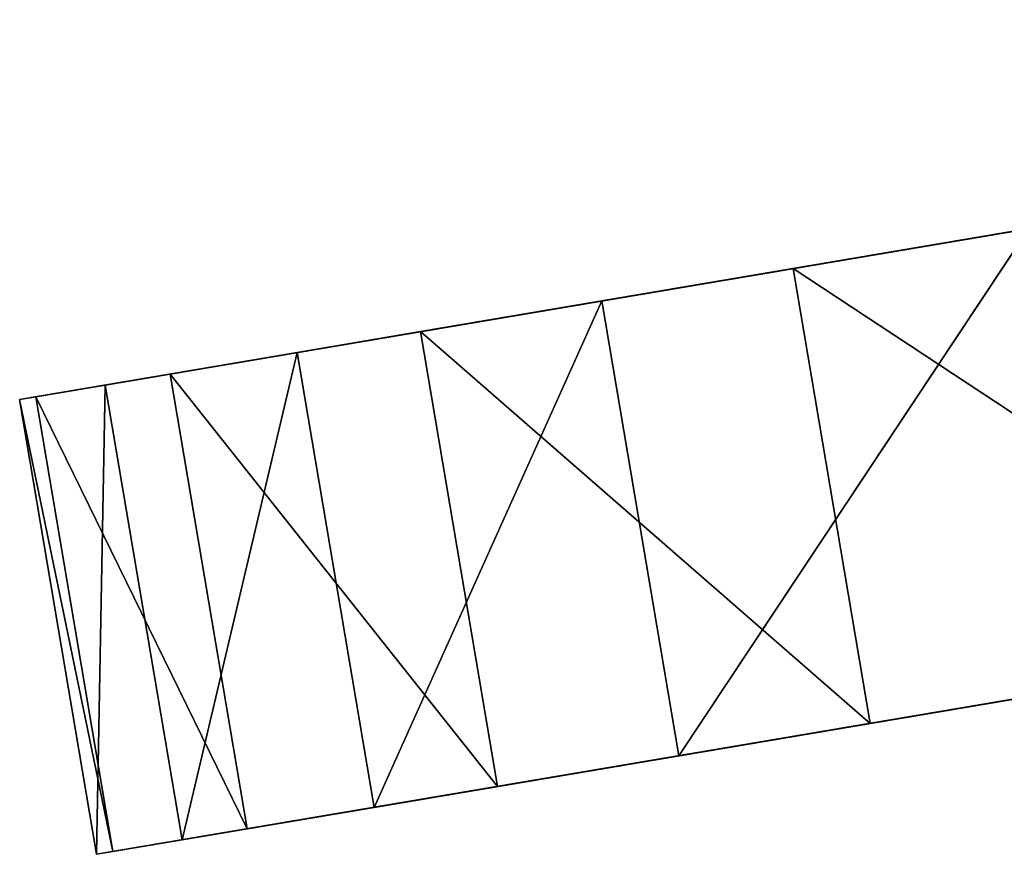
# Model space of a CAD drawing. Extents: x 47 to 276, y 1497 to 1772.
# Tile 9 of 61: x 47 to 61, y 1636 to 1647. Entities that reach past the tile are written whole.
import ezdxf

# ---------------------------------------------------------------- set-up
doc = ezdxf.new("R2010")
doc.units = 0
doc.header["$LTSCALE"] = 25.4
doc.layers.get('0').update_dxf_attribs({"color": 13, "linetype": 'CONTINUOUS'})

# ---------------------------------------------------------------- blocks, each defined once
blk = doc.blocks.new('IKA-A-4171_STL')
at = {"color": 33}
for p, q in [((55.361, 1477.667, 145.836), (61.138, 1496.084, 146.813)), ((55.361, 1477.667, 145.836), (61.138, 1496.084, 146.813)), ((61.138, 1496.084, 146.813), (56.404, 1477.667, 139.674)), ((61.138, 1496.084, 146.813), (56.404, 1477.667, 139.674)), ((62.181, 1496.084, 140.651), (56.404, 1477.667, 139.674)), ((62.181, 1496.084, 140.651), (56.404, 1477.667, 139.674)), ((56.404, 1477.667, 139.674), (78.556, 1491.113, 143.422)), ((56.404, 1477.667, 139.674), (78.556, 1491.113, 143.422)), ((52.274, 1460.626, 138.975), (74.554, 1478.098, 142.745)), ((52.274, 1460.626, 138.975), (74.554, 1478.098, 142.745)), ((55.361, 1477.667, 145.836), (73.512, 1478.098, 148.907)), ((55.361, 1477.667, 145.836), (73.512, 1478.098, 148.907)), ((56.404, 1477.667, 139.674), (74.554, 1478.098, 142.745)), ((56.404, 1477.667, 139.674), (74.554, 1478.098, 142.745)), ((51.231, 1460.626, 145.137), (55.361, 1477.667, 145.836)), ((51.231, 1460.626, 145.137), (55.361, 1477.667, 145.836)), ((55.361, 1477.667, 145.836), (52.274, 1460.626, 138.975)), ((55.361, 1477.667, 145.836), (52.274, 1460.626, 138.975)), ((56.404, 1477.667, 139.674), (52.274, 1460.626, 138.975)), ((56.404, 1477.667, 139.674), (52.274, 1460.626, 138.975)), ((55.361, 1477.667, 145.836), (56.404, 1477.667, 139.674)), ((55.361, 1477.667, 145.836), (56.404, 1477.667, 139.674)), ((55.361, 1477.667, 145.836), (70.796, 1464.589, 148.448)), ((55.361, 1477.667, 145.836), (70.796, 1464.589, 148.448)), ((49.673, 1444.765, 138.535), (71.839, 1464.589, 142.285)), ((49.673, 1444.765, 138.535), (71.839, 1464.589, 142.285)), ((51.231, 1460.626, 145.137), (70.796, 1464.589, 148.448)), ((51.231, 1460.626, 145.137), (70.796, 1464.589, 148.448)), ((52.274, 1460.626, 138.975), (71.839, 1464.589, 142.285)), ((52.274, 1460.626, 138.975), (71.839, 1464.589, 142.285)), ((48.63, 1444.765, 144.697), (51.231, 1460.626, 145.137)), ((48.63, 1444.765, 144.697), (51.231, 1460.626, 145.137)), ((51.231, 1460.626, 145.137), (49.673, 1444.765, 138.535)), ((51.231, 1460.626, 145.137), (49.673, 1444.765, 138.535)), ((52.274, 1460.626, 138.975), (49.673, 1444.765, 138.535)), ((52.274, 1460.626, 138.975), (49.673, 1444.765, 138.535)), ((51.231, 1460.626, 145.137), (52.274, 1460.626, 138.975)), ((51.231, 1460.626, 145.137), (52.274, 1460.626, 138.975)), ((51.231, 1460.626, 145.137), (68.932, 1448.106, 148.132)), ((51.231, 1460.626, 145.137), (68.932, 1448.106, 148.132)), ((48.515, 1429.873, 138.339), (69.975, 1448.106, 141.97)), ((48.515, 1429.873, 138.339), (69.975, 1448.106, 141.97)), ((48.63, 1444.765, 144.697), (68.932, 1448.106, 148.132)), ((48.63, 1444.765, 144.697), (68.932, 1448.106, 148.132)), ((49.673, 1444.765, 138.535), (69.975, 1448.106, 141.97)), ((49.673, 1444.765, 138.535), (69.975, 1448.106, 141.97)), ((47.472, 1429.873, 144.501), (48.63, 1444.765, 144.697)), ((47.472, 1429.873, 144.501), (48.63, 1444.765, 144.697)), ((48.63, 1444.765, 144.697), (48.515, 1429.873, 138.339)), ((48.63, 1444.765, 144.697), (48.515, 1429.873, 138.339)), ((49.673, 1444.765, 138.535), (48.515, 1429.873, 138.339)), ((49.673, 1444.765, 138.535), (48.515, 1429.873, 138.339)), ((48.63, 1444.765, 144.697), (49.673, 1444.765, 138.535)), ((48.63, 1444.765, 144.697), (49.673, 1444.765, 138.535)), ((48.63, 1444.765, 144.697), (68.157, 1430.684, 148.001)), ((48.63, 1444.765, 144.697), (68.157, 1430.684, 148.001)), ((47.472, 1429.873, 144.501), (68.157, 1430.684, 148.001)), ((47.472, 1429.873, 144.501), (68.157, 1430.684, 148.001)), ((48.515, 1429.873, 138.339), (69.2, 1430.684, 141.839)), ((48.515, 1429.873, 138.339), (69.2, 1430.684, 141.839)), ((48.733, 1415.693, 138.376), (69.2, 1430.684, 141.839)), ((48.733, 1415.693, 138.376), (69.2, 1430.684, 141.839)), ((47.69, 1415.693, 144.538), (47.472, 1429.873, 144.501)), ((47.472, 1429.873, 144.501), (48.733, 1415.693, 138.376)), ((47.472, 1429.873, 144.501), (48.733, 1415.693, 138.376)), ((47.472, 1429.873, 144.501), (48.515, 1429.873, 138.339)), ((47.472, 1429.873, 144.501), (48.515, 1429.873, 138.339)), ((47.472, 1429.873, 144.501), (68.494, 1414.335, 148.058)), ((47.472, 1429.873, 144.501), (68.494, 1414.335, 148.058)), ((47.69, 1415.693, 144.538), (47.472, 1429.873, 144.501)), ((48.515, 1429.873, 138.339), (48.733, 1415.693, 138.376)), ((48.515, 1429.873, 138.339), (48.733, 1415.693, 138.376)), ((49.512, 1400.488, 144.846), (47.69, 1415.693, 144.538)), ((47.69, 1415.693, 144.538), (50.554, 1400.488, 138.684)), ((47.69, 1415.693, 144.538), (50.554, 1400.488, 138.684)), ((47.69, 1415.693, 144.538), (48.733, 1415.693, 138.376)), ((47.69, 1415.693, 144.538), (48.733, 1415.693, 138.376)), ((47.69, 1415.693, 144.538), (68.494, 1414.335, 148.058)), ((47.69, 1415.693, 144.538), (68.494, 1414.335, 148.058)), ((47.69, 1415.693, 144.538), (70.01, 1398.213, 148.315)), ((47.69, 1415.693, 144.538), (70.01, 1398.213, 148.315)), ((49.512, 1400.488, 144.846), (47.69, 1415.693, 144.538)), ((48.733, 1415.693, 138.376), (50.554, 1400.488, 138.684)), ((48.733, 1415.693, 138.376), (50.554, 1400.488, 138.684)), ((48.733, 1415.693, 138.376), (69.537, 1414.335, 141.896)), ((48.733, 1415.693, 138.376), (69.537, 1414.335, 141.896)), ((50.554, 1400.488, 138.684), (69.537, 1414.335, 141.896)), ((50.554, 1400.488, 138.684), (69.537, 1414.335, 141.896)), ((52.903, 1385.927, 145.42), (49.512, 1400.488, 144.846)), ((49.512, 1400.488, 144.846), (53.946, 1385.927, 139.258)), ((49.512, 1400.488, 144.846), (53.946, 1385.927, 139.258)), ((49.512, 1400.488, 144.846), (50.554, 1400.488, 138.684)), ((49.512, 1400.488, 144.846), (50.554, 1400.488, 138.684)), ((49.512, 1400.488, 144.846), (70.01, 1398.213, 148.315)), ((49.512, 1400.488, 144.846), (70.01, 1398.213, 148.315)), ((52.903, 1385.927, 145.42), (49.512, 1400.488, 144.846)), ((50.554, 1400.488, 138.684), (53.946, 1385.927, 139.258)), ((50.554, 1400.488, 138.684), (53.946, 1385.927, 139.258)), ((50.554, 1400.488, 138.684), (71.052, 1398.213, 142.152)), ((50.554, 1400.488, 138.684), (71.052, 1398.213, 142.152)), ((70.01, 1398.213, 148.315), (52.903, 1385.927, 145.42)), ((70.01, 1398.213, 148.315), (52.903, 1385.927, 145.42)), ((53.946, 1385.927, 139.258), (71.052, 1398.213, 142.152)), ((53.946, 1385.927, 139.258), (71.052, 1398.213, 142.152)), ((57.95, 1371.319, 146.274), (52.903, 1385.927, 145.42)), ((52.903, 1385.927, 145.42), (58.993, 1371.319, 140.112)), ((52.903, 1385.927, 145.42), (58.993, 1371.319, 140.112)), ((52.903, 1385.927, 145.42), (53.946, 1385.927, 139.258)), ((52.903, 1385.927, 145.42), (53.946, 1385.927, 139.258)), ((52.903, 1385.927, 145.42), (73.055, 1381.135, 148.83)), ((52.903, 1385.927, 145.42), (73.055, 1381.135, 148.83)), ((57.95, 1371.319, 146.274), (52.903, 1385.927, 145.42)), ((53.946, 1385.927, 139.258), (58.993, 1371.319, 140.112)), ((53.946, 1385.927, 139.258), (58.993, 1371.319, 140.112)), ((53.946, 1385.927, 139.258), (74.098, 1381.135, 142.667)), ((53.946, 1385.927, 139.258), (74.098, 1381.135, 142.667)), ((57.95, 1371.319, 146.274), (73.055, 1381.135, 148.83)), ((57.95, 1371.319, 146.274), (73.055, 1381.135, 148.83)), ((58.993, 1371.319, 140.112), (74.098, 1381.135, 142.667)), ((58.993, 1371.319, 140.112), (74.098, 1381.135, 142.667)), ((64.565, 1356.653, 147.393), (57.95, 1371.319, 146.274)), ((57.95, 1371.319, 146.274), (65.607, 1356.653, 141.231)), ((57.95, 1371.319, 146.274), (65.607, 1356.653, 141.231)), ((57.95, 1371.319, 146.274), (58.993, 1371.319, 140.112)), ((57.95, 1371.319, 146.274), (58.993, 1371.319, 140.112)), ((57.95, 1371.319, 146.274), (77.882, 1363.272, 149.647)), ((57.95, 1371.319, 146.274), (77.882, 1363.272, 149.647)), ((64.565, 1356.653, 147.393), (57.95, 1371.319, 146.274)), ((58.993, 1371.319, 140.112), (65.607, 1356.653, 141.231)), ((58.993, 1371.319, 140.112), (65.607, 1356.653, 141.231))]:
    blk.add_line(p, q, dxfattribs=at)
mesh = blk.add_polyface(dxfattribs=at)
corners = [(61.138, 1496.084, 146.813), (56.404, 1477.667, 139.674), (55.361, 1477.667, 145.836)]
mesh.append_faces([[corners[k] for k in face] for face in [(0, 1, 2)]], dxfattribs={"color": 33})
mesh = blk.add_polyface(dxfattribs=at)
corners = [(73.512, 1478.098, 148.907), (61.138, 1496.084, 146.813), (55.361, 1477.667, 145.836)]
mesh.append_faces([[corners[k] for k in face] for face in [(0, 1, 2)]], dxfattribs={"color": 33})
mesh = blk.add_polyface(dxfattribs=at)
corners = [(62.181, 1496.084, 140.651), (56.404, 1477.667, 139.674), (61.138, 1496.084, 146.813)]
mesh.append_faces([[corners[k] for k in face] for face in [(0, 1, 2)]], dxfattribs={"color": 33})
mesh = blk.add_polyface(dxfattribs=at)
corners = [(78.556, 1491.113, 143.422), (56.404, 1477.667, 139.674), (62.181, 1496.084, 140.651)]
mesh.append_faces([[corners[k] for k in face] for face in [(0, 1, 2)]], dxfattribs={"color": 33})
mesh = blk.add_polyface(dxfattribs=at)
corners = [(78.556, 1491.113, 143.422), (74.554, 1478.098, 142.745), (56.404, 1477.667, 139.674)]
mesh.append_faces([[corners[k] for k in face] for face in [(0, 1, 2)]], dxfattribs={"color": 33})
mesh = blk.add_polyface(dxfattribs=at)
corners = [(74.554, 1478.098, 142.745), (71.839, 1464.589, 142.285), (52.274, 1460.626, 138.975)]
mesh.append_faces([[corners[k] for k in face] for face in [(0, 1, 2)]], dxfattribs={"color": 33})
mesh = blk.add_polyface(dxfattribs=at)
corners = [(74.554, 1478.098, 142.745), (52.274, 1460.626, 138.975), (56.404, 1477.667, 139.674)]
mesh.append_faces([[corners[k] for k in face] for face in [(0, 1, 2)]], dxfattribs={"color": 33})
mesh = blk.add_polyface(dxfattribs=at)
corners = [(73.512, 1478.098, 148.907), (55.361, 1477.667, 145.836), (70.796, 1464.589, 148.448)]
mesh.append_faces([[corners[k] for k in face] for face in [(0, 1, 2)]], dxfattribs={"color": 33})
mesh = blk.add_polyface(dxfattribs=at)
corners = [(55.361, 1477.667, 145.836), (52.274, 1460.626, 138.975), (51.231, 1460.626, 145.137)]
mesh.append_faces([[corners[k] for k in face] for face in [(0, 1, 2)]], dxfattribs={"color": 33})
mesh = blk.add_polyface(dxfattribs=at)
corners = [(70.796, 1464.589, 148.448), (55.361, 1477.667, 145.836), (51.231, 1460.626, 145.137)]
mesh.append_faces([[corners[k] for k in face] for face in [(0, 1, 2)]], dxfattribs={"color": 33})
mesh = blk.add_polyface(dxfattribs=at)
corners = [(56.404, 1477.667, 139.674), (52.274, 1460.626, 138.975), (55.361, 1477.667, 145.836)]
mesh.append_faces([[corners[k] for k in face] for face in [(0, 1, 2)]], dxfattribs={"color": 33})
mesh = blk.add_polyface(dxfattribs=at)
corners = [(71.839, 1464.589, 142.285), (69.975, 1448.106, 141.97), (49.673, 1444.765, 138.535)]
mesh.append_faces([[corners[k] for k in face] for face in [(0, 1, 2)]], dxfattribs={"color": 33})
mesh = blk.add_polyface(dxfattribs=at)
corners = [(71.839, 1464.589, 142.285), (49.673, 1444.765, 138.535), (52.274, 1460.626, 138.975)]
mesh.append_faces([[corners[k] for k in face] for face in [(0, 1, 2)]], dxfattribs={"color": 33})
mesh = blk.add_polyface(dxfattribs=at)
corners = [(70.796, 1464.589, 148.448), (51.231, 1460.626, 145.137), (68.932, 1448.106, 148.132)]
mesh.append_faces([[corners[k] for k in face] for face in [(0, 1, 2)]], dxfattribs={"color": 33})
mesh = blk.add_polyface(dxfattribs=at)
corners = [(51.231, 1460.626, 145.137), (49.673, 1444.765, 138.535), (48.63, 1444.765, 144.697)]
mesh.append_faces([[corners[k] for k in face] for face in [(0, 1, 2)]], dxfattribs={"color": 33})
mesh = blk.add_polyface(dxfattribs=at)
corners = [(68.932, 1448.106, 148.132), (51.231, 1460.626, 145.137), (48.63, 1444.765, 144.697)]
mesh.append_faces([[corners[k] for k in face] for face in [(0, 1, 2)]], dxfattribs={"color": 33})
mesh = blk.add_polyface(dxfattribs=at)
corners = [(52.274, 1460.626, 138.975), (49.673, 1444.765, 138.535), (51.231, 1460.626, 145.137)]
mesh.append_faces([[corners[k] for k in face] for face in [(0, 1, 2)]], dxfattribs={"color": 33})
mesh = blk.add_polyface(dxfattribs=at)
corners = [(69.975, 1448.106, 141.97), (69.2, 1430.684, 141.839), (48.515, 1429.873, 138.339)]
mesh.append_faces([[corners[k] for k in face] for face in [(0, 1, 2)]], dxfattribs={"color": 33})
mesh = blk.add_polyface(dxfattribs=at)
corners = [(69.975, 1448.106, 141.97), (48.515, 1429.873, 138.339), (49.673, 1444.765, 138.535)]
mesh.append_faces([[corners[k] for k in face] for face in [(0, 1, 2)]], dxfattribs={"color": 33})
mesh = blk.add_polyface(dxfattribs=at)
corners = [(68.932, 1448.106, 148.132), (48.63, 1444.765, 144.697), (68.157, 1430.684, 148.001)]
mesh.append_faces([[corners[k] for k in face] for face in [(0, 1, 2)]], dxfattribs={"color": 33})
mesh = blk.add_polyface(dxfattribs=at)
corners = [(48.63, 1444.765, 144.697), (48.515, 1429.873, 138.339), (47.472, 1429.873, 144.501)]
mesh.append_faces([[corners[k] for k in face] for face in [(0, 1, 2)]], dxfattribs={"color": 33})
mesh = blk.add_polyface(dxfattribs=at)
corners = [(68.157, 1430.684, 148.001), (48.63, 1444.765, 144.697), (47.472, 1429.873, 144.501)]
mesh.append_faces([[corners[k] for k in face] for face in [(0, 1, 2)]], dxfattribs={"color": 33})
mesh = blk.add_polyface(dxfattribs=at)
corners = [(49.673, 1444.765, 138.535), (48.515, 1429.873, 138.339), (48.63, 1444.765, 144.697)]
mesh.append_faces([[corners[k] for k in face] for face in [(0, 1, 2)]], dxfattribs={"color": 33})
mesh = blk.add_polyface(dxfattribs=at)
corners = [(68.494, 1414.335, 148.058), (68.157, 1430.684, 148.001), (47.472, 1429.873, 144.501)]
mesh.append_faces([[corners[k] for k in face] for face in [(0, 1, 2)]], dxfattribs={"color": 33})
mesh = blk.add_polyface(dxfattribs=at)
corners = [(69.2, 1430.684, 141.839), (48.733, 1415.693, 138.376), (48.515, 1429.873, 138.339)]
mesh.append_faces([[corners[k] for k in face] for face in [(0, 1, 2)]], dxfattribs={"color": 33})
mesh = blk.add_polyface(dxfattribs=at)
corners = [(69.537, 1414.335, 141.896), (48.733, 1415.693, 138.376), (69.2, 1430.684, 141.839)]
mesh.append_faces([[corners[k] for k in face] for face in [(0, 1, 2)]], dxfattribs={"color": 33})
mesh = blk.add_polyface(dxfattribs=at)
corners = [(47.472, 1429.873, 144.501), (48.733, 1415.693, 138.376), (47.69, 1415.693, 144.538)]
mesh.append_faces([[corners[k] for k in face] for face in [(0, 1, 2)]], dxfattribs={"color": 33})
mesh = blk.add_polyface(dxfattribs=at)
corners = [(48.515, 1429.873, 138.339), (48.733, 1415.693, 138.376), (47.472, 1429.873, 144.501)]
mesh.append_faces([[corners[k] for k in face] for face in [(0, 1, 2)]], dxfattribs={"color": 33})
mesh = blk.add_polyface(dxfattribs=at)
corners = [(68.494, 1414.335, 148.058), (47.472, 1429.873, 144.501), (47.69, 1415.693, 144.538)]
mesh.append_faces([[corners[k] for k in face] for face in [(0, 1, 2)]], dxfattribs={"color": 33})
mesh = blk.add_polyface(dxfattribs=at)
corners = [(47.69, 1415.693, 144.538), (50.554, 1400.488, 138.684), (49.512, 1400.488, 144.846)]
mesh.append_faces([[corners[k] for k in face] for face in [(0, 1, 2)]], dxfattribs={"color": 33})
mesh = blk.add_polyface(dxfattribs=at)
corners = [(48.733, 1415.693, 138.376), (50.554, 1400.488, 138.684), (47.69, 1415.693, 144.538)]
mesh.append_faces([[corners[k] for k in face] for face in [(0, 1, 2)]], dxfattribs={"color": 33})
mesh = blk.add_polyface(dxfattribs=at)
corners = [(70.01, 1398.213, 148.315), (68.494, 1414.335, 148.058), (47.69, 1415.693, 144.538)]
mesh.append_faces([[corners[k] for k in face] for face in [(0, 1, 2)]], dxfattribs={"color": 33})
mesh = blk.add_polyface(dxfattribs=at)
corners = [(70.01, 1398.213, 148.315), (47.69, 1415.693, 144.538), (49.512, 1400.488, 144.846)]
mesh.append_faces([[corners[k] for k in face] for face in [(0, 1, 2)]], dxfattribs={"color": 33})
mesh = blk.add_polyface(dxfattribs=at)
corners = [(69.537, 1414.335, 141.896), (50.554, 1400.488, 138.684), (48.733, 1415.693, 138.376)]
mesh.append_faces([[corners[k] for k in face] for face in [(0, 1, 2)]], dxfattribs={"color": 33})
mesh = blk.add_polyface(dxfattribs=at)
corners = [(71.052, 1398.213, 142.152), (50.554, 1400.488, 138.684), (69.537, 1414.335, 141.896)]
mesh.append_faces([[corners[k] for k in face] for face in [(0, 1, 2)]], dxfattribs={"color": 33})
mesh = blk.add_polyface(dxfattribs=at)
corners = [(49.512, 1400.488, 144.846), (53.946, 1385.927, 139.258), (52.903, 1385.927, 145.42)]
mesh.append_faces([[corners[k] for k in face] for face in [(0, 1, 2)]], dxfattribs={"color": 33})
mesh = blk.add_polyface(dxfattribs=at)
corners = [(50.554, 1400.488, 138.684), (53.946, 1385.927, 139.258), (49.512, 1400.488, 144.846)]
mesh.append_faces([[corners[k] for k in face] for face in [(0, 1, 2)]], dxfattribs={"color": 33})
mesh = blk.add_polyface(dxfattribs=at)
corners = [(70.01, 1398.213, 148.315), (49.512, 1400.488, 144.846), (52.903, 1385.927, 145.42)]
mesh.append_faces([[corners[k] for k in face] for face in [(0, 1, 2)]], dxfattribs={"color": 33})
mesh = blk.add_polyface(dxfattribs=at)
corners = [(71.052, 1398.213, 142.152), (53.946, 1385.927, 139.258), (50.554, 1400.488, 138.684)]
mesh.append_faces([[corners[k] for k in face] for face in [(0, 1, 2)]], dxfattribs={"color": 33})
mesh = blk.add_polyface(dxfattribs=at)
corners = [(73.055, 1381.135, 148.83), (70.01, 1398.213, 148.315), (52.903, 1385.927, 145.42)]
mesh.append_faces([[corners[k] for k in face] for face in [(0, 1, 2)]], dxfattribs={"color": 33})
mesh = blk.add_polyface(dxfattribs=at)
corners = [(74.098, 1381.135, 142.667), (53.946, 1385.927, 139.258), (71.052, 1398.213, 142.152)]
mesh.append_faces([[corners[k] for k in face] for face in [(0, 1, 2)]], dxfattribs={"color": 33})
mesh = blk.add_polyface(dxfattribs=at)
corners = [(52.903, 1385.927, 145.42), (58.993, 1371.319, 140.112), (57.95, 1371.319, 146.274)]
mesh.append_faces([[corners[k] for k in face] for face in [(0, 1, 2)]], dxfattribs={"color": 33})
mesh = blk.add_polyface(dxfattribs=at)
corners = [(53.946, 1385.927, 139.258), (58.993, 1371.319, 140.112), (52.903, 1385.927, 145.42)]
mesh.append_faces([[corners[k] for k in face] for face in [(0, 1, 2)]], dxfattribs={"color": 33})
mesh = blk.add_polyface(dxfattribs=at)
corners = [(73.055, 1381.135, 148.83), (52.903, 1385.927, 145.42), (57.95, 1371.319, 146.274)]
mesh.append_faces([[corners[k] for k in face] for face in [(0, 1, 2)]], dxfattribs={"color": 33})
mesh = blk.add_polyface(dxfattribs=at)
corners = [(74.098, 1381.135, 142.667), (58.993, 1371.319, 140.112), (53.946, 1385.927, 139.258)]
mesh.append_faces([[corners[k] for k in face] for face in [(0, 1, 2)]], dxfattribs={"color": 33})
mesh = blk.add_polyface(dxfattribs=at)
corners = [(77.882, 1363.272, 149.647), (73.055, 1381.135, 148.83), (57.95, 1371.319, 146.274)]
mesh.append_faces([[corners[k] for k in face] for face in [(0, 1, 2)]], dxfattribs={"color": 33})
mesh = blk.add_polyface(dxfattribs=at)
corners = [(74.098, 1381.135, 142.667), (65.607, 1356.653, 141.231), (58.993, 1371.319, 140.112)]
mesh.append_faces([[corners[k] for k in face] for face in [(0, 1, 2)]], dxfattribs={"color": 33})
mesh = blk.add_polyface(dxfattribs=at)
corners = [(57.95, 1371.319, 146.274), (65.607, 1356.653, 141.231), (64.565, 1356.653, 147.393)]
mesh.append_faces([[corners[k] for k in face] for face in [(0, 1, 2)]], dxfattribs={"color": 33})
mesh = blk.add_polyface(dxfattribs=at)
corners = [(58.993, 1371.319, 140.112), (65.607, 1356.653, 141.231), (57.95, 1371.319, 146.274)]
mesh.append_faces([[corners[k] for k in face] for face in [(0, 1, 2)]], dxfattribs={"color": 33})
mesh = blk.add_polyface(dxfattribs=at)
corners = [(77.882, 1363.272, 149.647), (57.95, 1371.319, 146.274), (64.565, 1356.653, 147.393)]
mesh.append_faces([[corners[k] for k in face] for face in [(0, 1, 2)]], dxfattribs={"color": 33})

msp = doc.modelspace()

# ---------------------------------------------------------------- block references
at = {"color": 0, "extrusion": (0, 1, -3.33067e-16), "rotation": 180}
msp.add_blockref('IKA-A-4171_STL', (0, 1590.411, 1497.205), dxfattribs=at)

doc.saveas('drawing.dxf')
